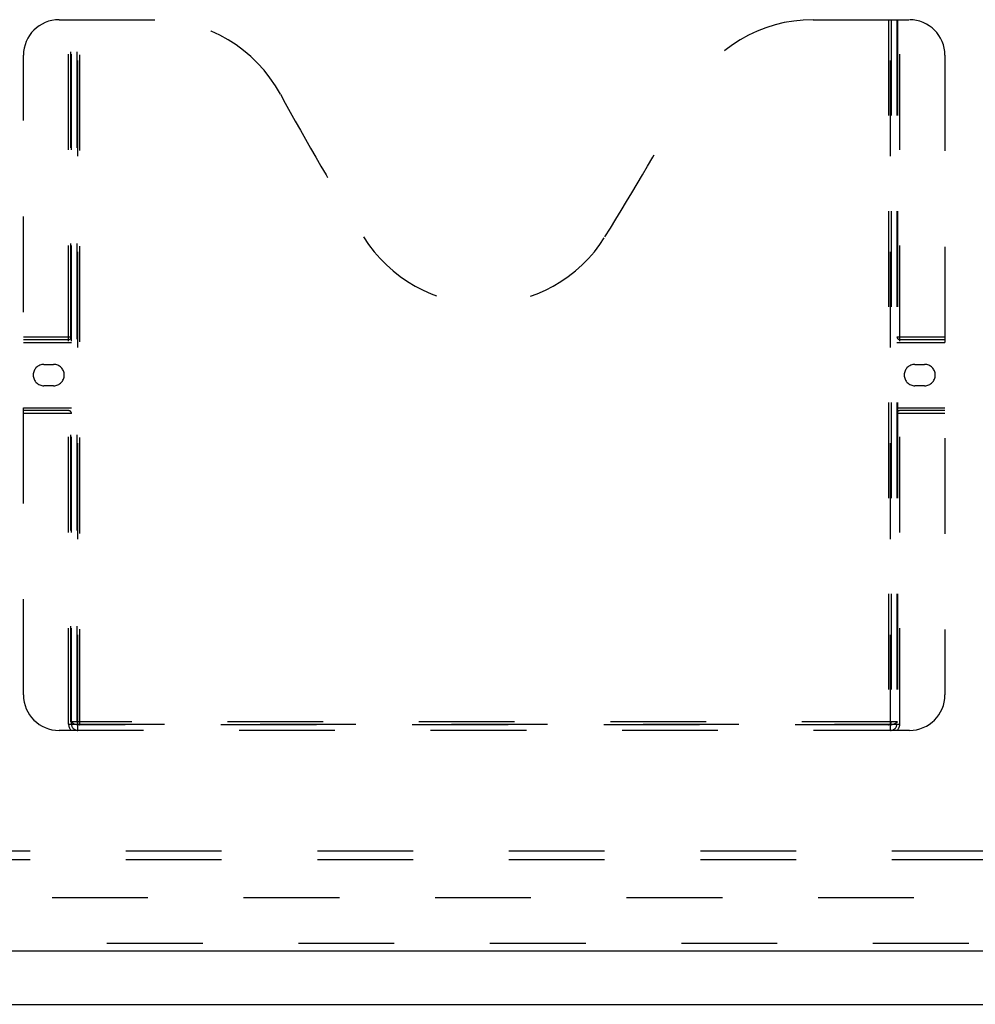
# Model space of a CAD drawing. Header units: inches. Extents: x 0 to 245, y 0 to 158.
# Tile 16 of 159: x 78 to 91, y 42 to 56. Entities that reach past the tile are written whole.
import ezdxf

# ---------------------------------------------------------------- set-up
doc = ezdxf.new("R2010")
doc.units = ezdxf.units.IN
doc.header["$LTSCALE"] = 13.466196
doc.header["$MEASUREMENT"] = 0
doc.linetypes.add('HIDDEN', pattern=[0.2, 0.1, -0.1])
doc.layers.get('0').update_dxf_attribs({"linetype": 'CONTINUOUS'})
for name, color, linetype in [('DEFAULT_2', 8, 'HIDDEN'), ('MAIN_OR_RIGHT_DOOR_ASSEMBLY', 7, 'CONTINUOUS'), ('SUBPANEL', 7, 'CONTINUOUS')]:
    doc.layers.add(name, color=color, linetype=linetype)

msp = doc.modelspace()

# ---------------------------------------------------------------- linework, layer by layer
at = {"color": 7, "linetype": 'Continuous'}
msp.add_line((39.207, 41.703), (112.103, 41.703), dxfattribs=at)
at = {"layer": 'DEFAULT_2', "color": 8, "linetype": 'HIDDEN'}
msp.add_line((109.155, 43.203), (76.676, 43.203), dxfattribs=at)
at = {"layer": 'MAIN_OR_RIGHT_DOOR_ASSEMBLY', "color": 8, "linetype": 'HIDDEN'}
for p, q in [((78.279, 55.557), (79.634, 55.557)), ((78.414, 45.647), (78.414, 55.557)), ((78.444, 45.677), (78.444, 55.557)), ((78.454, 45.647), (78.454, 55.557)), ((78.534, 45.677), (78.534, 55.557)), ((78.544, 45.557), (78.544, 55.557)), ((78.574, 45.637), (78.574, 55.557)), ((88.884, 55.557), (90.239, 55.557)), ((89.944, 55.557), (89.944, 45.637)), ((89.974, 45.557), (89.974, 55.557)), ((89.984, 55.557), (89.984, 45.677)), ((90.064, 55.557), (90.064, 45.647)), ((90.074, 55.557), (90.074, 45.677)), ((90.104, 45.647), (90.104, 55.557)), ((77.779, 46.057), (77.779, 55.057)), ((90.739, 55.057), (90.739, 46.057)), ((77.779, 51.097), (78.454, 51.097)), ((77.779, 51.057), (78.414, 51.057)), ((77.779, 51.017), (78.454, 51.017)), ((90.064, 51.097), (90.739, 51.097)), ((90.064, 51.017), (90.739, 51.017)), ((90.104, 51.057), (90.739, 51.057)), ((78.066, 50.707), (78.203, 50.707)), ((90.316, 50.707), (90.453, 50.707)), ((78.203, 50.407), (78.066, 50.407)), ((90.453, 50.407), (90.316, 50.407)), ((77.779, 50.097), (78.454, 50.097)), ((78.414, 50.057), (77.779, 50.057)), ((78.454, 50.017), (77.779, 50.017)), ((90.064, 50.097), (90.739, 50.097)), ((90.739, 50.017), (90.064, 50.017)), ((90.739, 50.057), (90.104, 50.057)), ((78.414, 45.647), (90.104, 45.647)), ((90.074, 45.677), (78.444, 45.677)), ((89.981, 45.637), (78.538, 45.637)), ((90.239, 45.557), (78.279, 45.557)), ((109.926, 42.557), (75.447, 42.557))]:
    msp.add_line(p, q, dxfattribs=at)
at = {"layer": 'MAIN_OR_RIGHT_DOOR_ASSEMBLY', "color": 3, "linetype": 'Continuous'}
msp.add_line((109.926, 42.453), (75.447, 42.453), dxfattribs=at)
at = {"layer": 'MAIN_OR_RIGHT_DOOR_ASSEMBLY', "color": 8, "linetype": 'HIDDEN'}
for points in [[(78.444, 45.677), (78.461, 45.667), (78.477, 45.657), (78.492, 45.649), (78.508, 45.643), (78.523, 45.639), (78.538, 45.637)], [(89.981, 45.637), (89.996, 45.639), (90.011, 45.643), (90.027, 45.649), (90.042, 45.657), (90.058, 45.667), (90.074, 45.677)]]:
    msp.add_lwpolyline(points, dxfattribs=at)
for centre, radius, start, end in [((78.279, 55.057), 0.5, 90, 180), ((79.634, 53.557), 2, 28.4813, 90), ((88.884, 53.557), 2, 90, 151.5187), ((90.239, 55.057), 0.5, 0, 90), ((115.942, 73.256), 39.307, 208.4813, 211.8705), ((52.576, 73.256), 39.307, 328.1295, 331.5187), ((84.259, 53.557), 2, 211.8705, 328.1295), ((78.414, 51.097), 0.04, 270, 360), ((90.104, 51.097), 0.04, 180, 270), ((78.066, 50.557), 0.15, 90, 270), ((78.203, 50.557), 0.15, 270, 90), ((90.316, 50.557), 0.15, 90, 270), ((90.453, 50.557), 0.15, 270, 90), ((78.414, 50.017), 0.04, 0, 90), ((90.104, 50.017), 0.04, 90, 180), ((78.279, 46.057), 0.5, 180, 270), ((90.239, 46.057), 0.5, 270, 360), ((78.544, 45.647), 0.13, 180, 223.8131), ((78.544, 45.647), 0.09, 180, 270), ((78.574, 45.677), 0.04, 180, 270), ((89.944, 45.677), 0.04, 270, 360), ((89.974, 45.647), 0.09, 270, 360), ((89.974, 45.647), 0.13, 316.1869, 360)]:
    msp.add_arc(centre, radius, start, end, dxfattribs=at)
at = {"layer": 'SUBPANEL', "color": 8, "linetype": 'HIDDEN'}
for p, q in [((107.499, 43.86), (43.562, 43.86)), ((107.499, 43.735), (43.562, 43.735))]:
    msp.add_line(p, q, dxfattribs=at)

doc.saveas('drawing.dxf')
